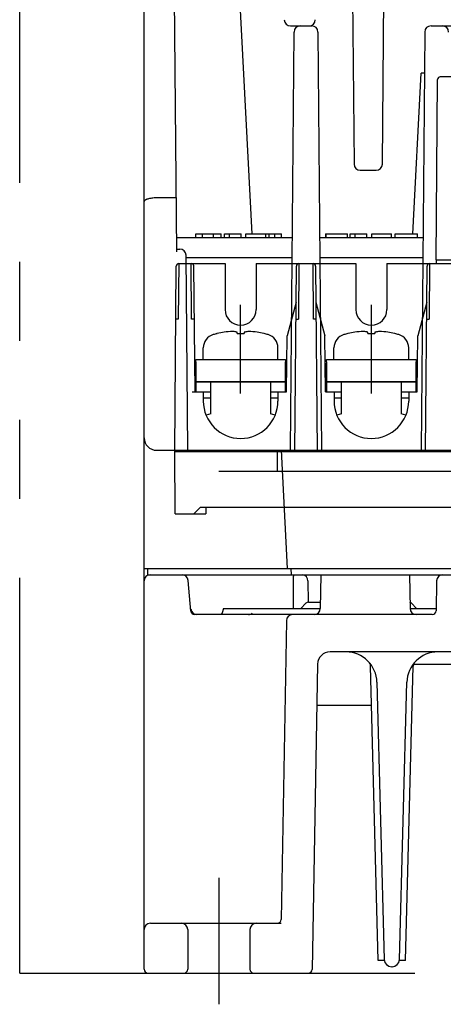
# Model space of a CAD drawing. Header units: millimetres. Extents: x 62 to 767, y -195 to 623.
# Tile 1 of 27: x 307 to 341, y -195 to -116. Entities that reach past the tile are written whole.
import ezdxf

# ---------------------------------------------------------------- set-up
doc = ezdxf.new("R2010")
doc.units = ezdxf.units.MM
doc.linetypes.add('PHANTOMX2', pattern=[127, 63.5, -12.7, 12.7, -12.7, 12.7, -12.7])
for name, color, linetype in [('10', 3, 'CONTINUOUS'), ('12', 7, 'CONTINUOUS'), ('17', 6, 'CONTINUOUS'), ('18', 1, 'PHANTOMX2')]:
    doc.layers.add(name, color=color, linetype=linetype)

msp = doc.modelspace()

# ---------------------------------------------------------------- linework, layer by layer
at = {"layer": '10'}
for p, q in [((319.166, -134.992), (318.591, -69.122)), ((316.55, -192.628), (316.55, -77.428)), ((325.226, -133.528), (322.778, -86.828)), ((333.05, -86.828), (333.408, -127.932)), ((335.691, -127.932), (336.05, -86.828)), ((328.307, -116.828), (330.007, -116.828)), ((339.593, -116.828), (379.05, -116.828)), ((328.3, -150.928), (328.593, -117.324)), ((330.507, -117.324), (330.8, -150.928)), ((339.093, -117.324), (338.8, -150.928)), ((338.124, -133.528), (338.8, -120.628)), ((339.064, -120.628), (338.8, -120.628)), ((333.908, -128.428), (335.191, -128.428)), ((319.128, -130.652), (317.55, -130.652)), ((320.705, -133.828), (320.705, -133.528)), ((320.705, -133.528), (322.725, -133.528)), ((321.246, -133.828), (321.246, -133.528)), ((322.121, -133.828), (322.121, -133.528)), ((322.725, -133.828), (322.725, -133.528)), ((322.991, -133.828), (322.991, -133.528)), ((322.991, -133.528), (324.338, -133.528)), ((323.393, -133.828), (323.393, -133.528)), ((324.338, -133.828), (324.338, -133.528)), ((324.722, -133.828), (324.722, -133.528)), ((324.722, -133.528), (326.313, -133.528)), ((326.313, -133.828), (326.313, -133.528)), ((326.316, -133.828), (326.316, -133.528)), ((326.316, -133.528), (327.585, -133.528)), ((326.587, -133.828), (326.587, -133.528)), ((327.044, -133.828), (327.044, -133.528)), ((327.585, -133.828), (327.585, -133.528)), ((331.123, -133.528), (331.123, -133.828)), ((331.123, -133.528), (331.157, -133.528)), ((331.165, -133.828), (331.165, -133.528)), ((331.165, -133.528), (332.872, -133.528)), ((332.872, -133.828), (332.872, -133.528)), ((333.098, -133.828), (333.098, -133.528)), ((333.098, -133.528), (334.445, -133.528)), ((333.501, -133.828), (333.501, -133.528)), ((334.445, -133.828), (334.445, -133.528)), ((334.83, -133.828), (334.83, -133.528)), ((334.83, -133.528), (336.421, -133.528)), ((336.421, -133.828), (336.421, -133.528)), ((336.708, -133.828), (336.708, -133.528)), ((336.708, -133.528), (338.504, -133.528)), ((338.504, -133.828), (338.504, -133.528)), ((319.155, -133.828), (328.449, -133.828)), ((330.651, -133.828), (338.949, -133.828)), ((319.164, -134.763), (319.413, -134.763)), ((320.05, -150.928), (319.913, -135.259)), ((319.915, -135.428), (328.435, -135.428)), ((330.665, -135.428), (338.935, -135.428)), ((317.55, -150.928), (383.55, -150.928)), ((327.55, -150.928), (328.048, -160.428)), ((316.55, -160.428), (342.7, -160.428)), ((316.85, -160.928), (316.85, -160.428)), ((328.374, -160.928), (328.348, -160.428)), ((316.85, -160.928), (384.25, -160.928)), ((320.306, -163.854), (320.09, -161.384)), ((328.559, -163.628), (328.541, -161.05)), ((329.298, -160.938), (329.3, -160.938)), ((329.3, -160.938), (329.301, -160.938)), ((329.45, -160.928), (329.451, -160.996)), ((330.742, -160.928), (330.695, -163.637)), ((337.857, -160.928), (337.905, -163.637)), ((329.7, -161.419), (329.73, -163.129)), ((340.041, -161.419), (339.999, -163.833)), ((322.93, -163.628), (322.825, -163.985)), ((322.93, -163.628), (330.695, -163.628)), ((329.13, -163.628), (329.542, -163.216)), ((329.754, -163.128), (330.704, -163.128)), ((337.905, -163.628), (340.003, -163.628)), ((338.018, -163.216), (338.43, -163.628)), ((339.699, -164.128), (320.605, -164.128)), ((327.974, -164.619), (327.555, -188.633)), ((369.617, -167.128), (331.483, -167.128)), ((330.483, -168.11), (330.055, -192.633)), ((335.349, -191.928), (334.73, -168.264)), ((337.55, -191.928), (338.17, -168.264)), ((341.922, -168.128), (338.148, -168.128)), ((335.251, -169.562), (335.834, -191.844)), ((337.065, -191.844), (337.649, -169.562)), ((334.813, -171.428), (330.425, -171.428)), ((317.05, -188.928), (327.549, -188.928)), ((335.843, -191.928), (335.349, -191.928)), ((337.55, -191.928), (337.057, -191.928)), ((316.85, -192.928), (329.755, -192.928)), ((336.465, -192.428), (336.434, -192.428))]:
    msp.add_line(p, q, dxfattribs=at)
msp.add_lwpolyline([(322.825, -163.985), (322.821, -163.996), (322.81, -164.021), (322.795, -164.044), (322.778, -164.065), (322.758, -164.084), (322.736, -164.099), (322.712, -164.112), (322.686, -164.121), (322.66, -164.126), (322.633, -164.128)], dxfattribs=at)
for centre, radius, start, end in [((328.307, -116.328), 0.5, 180.5, 270), ((329.093, -117.328), 0.5, 90, 179.5), ((329.792, -116.328), 0.5, 270, 359.5), ((330.007, -117.328), 0.5, 0.5, 90), ((339.593, -117.328), 0.5, 90, 179.5), ((340.507, -117.328), 0.5, 0.5, 90), ((333.908, -127.928), 0.5, 180.5, 270), ((335.191, -127.928), 0.5, 270, 359.5), ((319.413, -135.263), 0.5, 0.50004, 89.99996), ((317.55, -149.928), 1, 180, 270), ((317.05, -161.428), 0.5, 90, 180), ((319.592, -161.428), 0.5, 5, 90), ((329.691, -161.041), 1.15, 174.33145, 180.43052), ((329.401, -160.448), 0.5, 253.80028, 258.2407), ((329.2, -161.428), 0.5, 1, 81.10008), ((340.541, -161.428), 0.5, 90, 179), ((320.788, -163.628), 0.5, 185, 270), ((329.754, -163.428), 0.3, 90, 135), ((330.195, -163.628), 0.5, 270, 359), ((337.806, -163.428), 0.3, 45, 72.4012), ((338.405, -163.628), 0.5, 181, 270), ((320.605, -163.828), 0.3, 185, 270), ((328.474, -164.628), 0.5, 90, 179), ((339.699, -163.828), 0.3, 270, 359), ((331.483, -168.128), 1, 90, 179), ((332.752, -169.628), 2.5, 1.5, 89.93133), ((340.148, -169.628), 2.5, 90.06992, 178.5), ((334.24, -168.276), 0.49, 1.5, 42.25152), ((338.66, -168.276), 0.49, 137.74848, 178.5), ((317.05, -189.428), 0.5, 90, 180), ((327.255, -188.628), 0.3, 270, 359), ((336.434, -191.828), 0.6, 181.5, 270), ((336.465, -191.828), 0.6, 270, 358.5), ((316.85, -192.628), 0.3, 180, 270), ((329.755, -192.628), 0.3, 270, 359)]:
    msp.add_arc(centre, radius, start, end, dxfattribs=at)
msp.add_ellipse((324.806, -163.928), major_axis=(0.371, -0.093), ratio=0.4776, start_param=-1.086491, end_param=-0.637646, dxfattribs=at)
for points, knots in [([(317.55, -130.652), (317.483, -130.652), (317.353, -130.656), (317.165, -130.673), (316.993, -130.7), (316.863, -130.731), (316.772, -130.761), (316.715, -130.784), (316.665, -130.808), (316.624, -130.834), (316.592, -130.86), (316.568, -130.888), (316.553, -130.917), (316.55, -130.937), (316.55, -130.946)], [0, 0, 0, 0, 0.182225, 0.357242, 0.518494, 0.660603, 0.723242, 0.779813, 0.830152, 0.874272, 0.912429, 0.94523, 0.973812, 1, 1, 1, 1]), ([(325.077, -164.108), (325.107, -164.098), (325.163, -164.071), (325.212, -164.033), (325.235, -164.012)], [0, 0, 0, 0, 0.504365, 1, 1, 1, 1])]:
    msp.add_open_spline(points, degree=3, knots=knots, dxfattribs=at)
at = {"layer": '12'}
for p, q in [((322.55, -185.285), (322.55, -195.443)), ((320.05, -189.428), (320.05, -192.628)), ((325.05, -189.428), (325.05, -192.628))]:
    msp.add_line(p, q, dxfattribs=at)
for centre, radius, start, end in [((319.55, -189.428), 0.5, 0, 90), ((325.55, -189.428), 0.5, 90, 180), ((319.75, -192.628), 0.3, 270, 0), ((325.35, -192.628), 0.3, 180, 270)]:
    msp.add_arc(centre, radius, start, end, dxfattribs=at)
at = {"layer": '17'}
for p, q in [((344.05, -120.927), (340.326, -120.927)), ((340, -135.627), (340.126, -121.125)), ((319.33, -135.928), (319.293, -140.389)), ((319.33, -135.928), (323.05, -135.928)), ((320.357, -140.389), (320.32, -135.928)), ((323.05, -135.928), (323.05, -139.628)), ((325.55, -135.928), (325.55, -139.628)), ((325.55, -135.928), (333.55, -135.928)), ((328.98, -135.928), (328.943, -140.389)), ((330.157, -140.389), (330.12, -135.928)), ((333.55, -135.928), (333.55, -139.628)), ((336.05, -135.928), (336.05, -139.628)), ((336.05, -135.928), (344.05, -135.928)), ((339.48, -135.928), (339.443, -140.389)), ((340, -135.627), (340.002, -135.928)), ((340, -135.627), (382.1, -135.627)), ((319, -151.028), (319.13, -136.126)), ((320.52, -136.131), (320.608, -146.228)), ((328.65, -151.028), (328.78, -136.126)), ((330.32, -136.126), (330.45, -151.028)), ((339.15, -151.028), (339.28, -136.126)), ((324.3, -146.367), (324.3, -139.23)), ((328.755, -139.028), (328.031, -141.728)), ((330.345, -139.028), (331.069, -141.728)), ((334.8, -146.367), (334.8, -139.23)), ((339.255, -139.028), (338.531, -141.728)), ((322.399, -141.557), (322.42, -141.557)), ((324.019, -141.557), (324.019, -141.442)), ((324.019, -141.557), (324.579, -141.557)), ((324.019, -141.557), (324.299, -141.557)), ((324.579, -141.442), (324.579, -141.557)), ((326.178, -141.557), (326.199, -141.557)), ((332.899, -141.557), (332.92, -141.557)), ((334.519, -141.557), (334.519, -141.442)), ((334.519, -141.557), (335.079, -141.557)), ((334.519, -141.557), (334.799, -141.557)), ((335.079, -141.442), (335.079, -141.557)), ((336.678, -141.557), (336.699, -141.557)), ((327.992, -146.228), (328.031, -141.728)), ((331.108, -146.228), (331.069, -141.728)), ((338.492, -146.228), (338.531, -141.728)), ((321.299, -143.628), (321.299, -142.695)), ((327.299, -143.628), (327.299, -142.695)), ((331.799, -143.628), (331.799, -142.695)), ((337.799, -143.628), (337.799, -142.695)), ((320.698, -145.128), (320.698, -143.928)), ((320.7, -143.828), (320.699, -143.628)), ((320.699, -143.628), (327.899, -143.628)), ((320.7, -143.828), (320.7, -145.428)), ((327.899, -143.628), (327.9, -143.828)), ((327.9, -145.428), (327.9, -143.828)), ((331.198, -145.128), (331.198, -143.928)), ((331.2, -143.828), (331.199, -143.628)), ((331.199, -143.628), (338.399, -143.628)), ((331.2, -143.828), (331.2, -145.428)), ((338.399, -143.628), (338.4, -143.828)), ((338.4, -145.428), (338.4, -143.828)), ((320.7, -145.428), (320.7, -146.228)), ((320.7, -145.428), (327.9, -145.428)), ((327.9, -145.428), (320.7, -145.428)), ((321.9, -148), (321.9, -145.428)), ((326.7, -145.428), (326.7, -148)), ((327.9, -146.228), (327.9, -145.428)), ((331.2, -145.428), (331.2, -146.228)), ((331.2, -145.428), (338.4, -145.428)), ((338.4, -145.428), (331.2, -145.428)), ((332.4, -148), (332.4, -145.428)), ((337.2, -145.428), (337.2, -148)), ((338.4, -146.228), (338.4, -145.428)), ((320.408, -146.228), (321.9, -146.228)), ((321.3, -146.228), (321.3, -146.978)), ((326.7, -146.228), (327.992, -146.228)), ((327.3, -146.228), (327.3, -146.98)), ((331.108, -146.228), (332.4, -146.228)), ((331.8, -146.228), (331.8, -146.978)), ((337.2, -146.228), (338.492, -146.228)), ((337.8, -146.228), (337.8, -146.98)), ((321.9, -146.748), (321.3, -146.748)), ((327.3, -146.748), (326.7, -146.748)), ((332.4, -146.748), (331.8, -146.748)), ((337.8, -146.748), (337.2, -146.748)), ((321.9, -148), (321.533, -148.098)), ((327.066, -148.098), (326.7, -148)), ((332.4, -148), (332.033, -148.098)), ((337.566, -148.098), (337.2, -148)), ((319.043, -156.028), (319, -151.028)), ((319, -151.028), (382.1, -151.028)), ((327.253, -152.628), (327.249, -151.028)), ((378.55, -152.628), (322.55, -152.628)), ((320.543, -156.028), (321.043, -155.528)), ((370.3, -155.528), (321.043, -155.528)), ((321.5, -155.528), (321.5, -156.028)), ((319.043, -156.028), (321.5, -156.028))]:
    msp.add_line(p, q, dxfattribs=at)
for centre, radius, start, end in [((340.326, -121.127), 0.2, 90, 179.5), ((319.33, -136.128), 0.2, 90, 179.51645), ((320.32, -136.128), 0.2, 47.0187, 90.00001), ((328.98, -136.128), 0.2, 90, 179.49992), ((330.12, -136.128), 0.2, 0.49592, 90), ((339.48, -136.128), 0.2, 90, 179.50408), ((324.3, -139.628), 1.25, 180, 0), ((334.8, -139.628), 1.25, 180, 0), ((320.544, -161.578), 21.19, 90.28127, 90.50617), ((330.331, -159.641), 19.253, 90.18619, 90.5177), ((324.299, -149.328), 8, 103.73903, 105.98361), ((324.299, -149.328), 7.995, 99.4977, 103.59462), ((323.849, -147.366), 5.987, 92.01704, 98.35224), ((324.749, -147.362), 5.983, 81.64459, 87.98217), ((324.299, -149.328), 7.995, 76.40538, 80.5023), ((324.299, -149.328), 8, 74.01639, 76.26097), ((334.799, -149.328), 8, 103.73903, 105.98361), ((334.799, -149.328), 7.995, 99.4977, 103.59462), ((334.349, -147.366), 5.987, 92.01704, 98.35224), ((335.249, -147.362), 5.983, 81.64459, 87.98217), ((334.799, -149.328), 7.995, 76.40538, 80.5023), ((334.799, -149.328), 8, 74.01639, 76.26097), ((322.399, -142.695), 1.1, 105.98361, 180), ((326.199, -142.695), 1.1, 0, 74.01639), ((332.899, -142.695), 1.1, 105.98361, 180), ((336.699, -142.695), 1.1, 0, 74.01639), ((324.3, -146.978), 3, 180, 0), ((334.8, -146.978), 3, 180, 0)]:
    msp.add_arc(centre, radius, start, end, dxfattribs=at)
for points, knots in [([(320.456, -135.981), (320.463, -135.988), (320.477, -136.002), (320.496, -136.032), (320.51, -136.065), (320.519, -136.099), (320.52, -136.12), (320.52, -136.131)], [0, 0, 0, 0, 0.162279, 0.36573, 0.630524, 0.799732, 1, 1, 1, 1]), ([(319.293, -140.389), (319.267, -140.388), (319.23, -140.388), (319.183, -140.388), (319.153, -140.388), (319.131, -140.388), (319.117, -140.388), (319.108, -140.388), (319.102, -140.388), (319.097, -140.388), (319.095, -140.389), (319.093, -140.388), (319.093, -140.389)], [0, 0, 0, 0, 0.382393, 0.555074, 0.706428, 0.830964, 0.881639, 0.923779, 0.956864, 0.980684, 0.995099, 1, 1, 1, 1]), ([(320.557, -140.389), (320.557, -140.388), (320.556, -140.389), (320.555, -140.388), (320.552, -140.388), (320.547, -140.388), (320.538, -140.388), (320.524, -140.388), (320.507, -140.388), (320.479, -140.388), (320.456, -140.388), (320.44, -140.388)], [0, 0, 0, 0, 0.004532, 0.017704, 0.039452, 0.069659, 0.154938, 0.272037, 0.418348, 0.591081, 1, 1, 1, 1]), ([(328.743, -140.389), (328.743, -140.388), (328.745, -140.389), (328.747, -140.388), (328.752, -140.388), (328.758, -140.388), (328.767, -140.388), (328.781, -140.388), (328.803, -140.388), (328.833, -140.388), (328.88, -140.388), (328.917, -140.388), (328.943, -140.389)], [0, 0, 0, 0, 0.004919, 0.019366, 0.043197, 0.076233, 0.118236, 0.168727, 0.293001, 0.444449, 0.617376, 1, 1, 1, 1]), ([(330.357, -140.389), (330.357, -140.388), (330.354, -140.389), (330.35, -140.388), (330.342, -140.388), (330.333, -140.388), (330.32, -140.388), (330.298, -140.388), (330.281, -140.388), (330.268, -140.388)], [0, 0, 0, 0, 0.017292, 0.067986, 0.151291, 0.266131, 0.410785, 0.583353, 1, 1, 1, 1]), ([(339.243, -140.389), (339.243, -140.388), (339.245, -140.389), (339.247, -140.388), (339.252, -140.388), (339.258, -140.388), (339.267, -140.388), (339.281, -140.388), (339.303, -140.388), (339.333, -140.388), (339.38, -140.388), (339.417, -140.388), (339.443, -140.389)], [0, 0, 0, 0, 0.004919, 0.019367, 0.043198, 0.076235, 0.118238, 0.168729, 0.293003, 0.444452, 0.617378, 1, 1, 1, 1]), ([(324.019, -141.442), (323.988, -141.434), (323.862, -141.406), (323.735, -141.388), (323.639, -141.383)], [0, 0, 0, 0, 0.252408, 1, 1, 1, 1]), ([(324.959, -141.383), (324.928, -141.385), (324.8, -141.395), (324.673, -141.419), (324.579, -141.442)], [0, 0, 0, 0, 0.248275, 1, 1, 1, 1]), ([(334.519, -141.442), (334.488, -141.434), (334.362, -141.406), (334.235, -141.388), (334.139, -141.383)], [0, 0, 0, 0, 0.252408, 1, 1, 1, 1]), ([(335.459, -141.383), (335.428, -141.385), (335.3, -141.395), (335.173, -141.419), (335.079, -141.442)], [0, 0, 0, 0, 0.248275, 1, 1, 1, 1])]:
    msp.add_open_spline(points, degree=3, knots=knots, dxfattribs=at)
at = {"layer": '18', "ltscale": 0.5}
for q in [(306.58, -50.428), (394.55, -192.928)]:
    msp.add_line((306.55, -192.928), q, dxfattribs=at)

doc.saveas('drawing.dxf')
